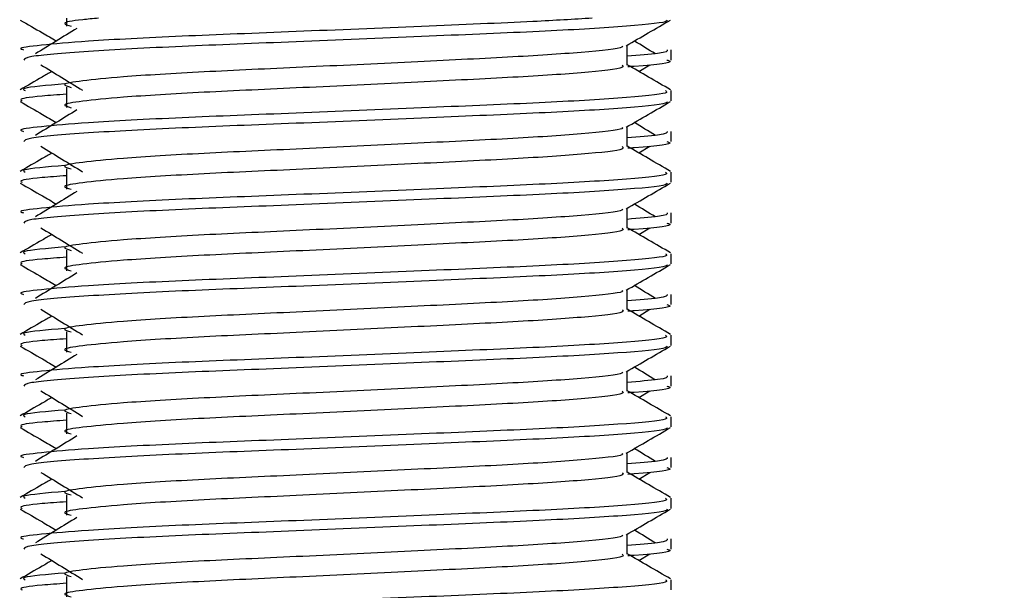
# Model space of a CAD drawing. Header units: millimetres. Extents: x 0 to 420, y 0 to 297.
# Tile 61 of 81: x 326.74 to 329.26, y 175.88 to 177.34. Entities that reach past the tile are written whole.
import ezdxf

# ---------------------------------------------------------------- set-up
doc = ezdxf.new("R2010")
doc.units = ezdxf.units.MM
doc.layers.add('QUOTE', color=174, linetype='Continuous')
doc.styles.add('SLDTEXTSTYLE3', font='TXT', dxfattribs={"width": 0.75})
doc.dimstyles.new('SLDDIMSTYLE0', dxfattribs={"dimtxt": 3, "dimasz": 3, "dimexe": 0, "dimexo": 0.0625, "dimgap": 0.75, "dimtad": 1, "dimlfac": 9.583032, "dimrnd": 1e-09, "dimzin": 12, "dimdsep": 46, "dimtxsty": 'SLDTEXTSTYLE3', "dimsah": 1, "dimcen": 0.09, "dimadec": 0, "dimazin": 3, "dimtfac": 1, "dimtdec": 3, "dimtofl": 0, "dimtmove": 0, "dimatfit": 3, "dimfxl": 0, "dimfrac": 2, "dimtolj": 1, "dimtzin": 12, "dimarcsym": 0})

# ---------------------------------------------------------------- blocks, each defined once
blk = doc.blocks.new('_D_2')
at = {"layer": 'QUOTE'}
for p, q in [((322.7898, 261.1457), (348.4196, 261.1457)), ((346.4196, 166.2801), (346.4196, 261.1457)), ((335.7879, 166.2801), (348.4196, 166.2801))]:
    blk.add_line(p, q, dxfattribs=at)
for points in [[(346.4196, 261.1457), (345.9196, 258.1457), (346.9196, 258.1457)], [(346.4196, 166.2801), (346.9196, 169.2801), (345.9196, 169.2801)]]:
    blk.add_solid(points, dxfattribs=at)
at = {"layer": 'QUOTE', "insert": (342.5524, 208.7254), "char_height": 3, "attachment_point": 1, "rotation": 90, "style": 'SLDTEXTSTYLE3'}
blk.add_mtext('909,1', dxfattribs=at)

msp = doc.modelspace()

# ---------------------------------------------------------------- linework, layer by layer
at = {"color": 7, "linetype": 'Continuous', "lineweight": 25}
for p, q in [((326.8579, 177.3414), (326.8579, 177.3211)), ((328.2944, 177.2214), (328.2944, 177.2722)), ((328.4074, 177.2343), (328.4074, 177.2603)), ((328.3245, 177.205), (328.3524, 177.2221)), ((326.8579, 177.1645), (326.8579, 177.1124)), ((328.4074, 177.1299), (328.4074, 177.1559)), ((328.2944, 177.0126), (328.2944, 177.0635)), ((328.4074, 177.0256), (328.4074, 177.0516)), ((328.3245, 176.9963), (328.3524, 177.0134)), ((326.8579, 176.9558), (326.8579, 176.9037)), ((328.4074, 176.9212), (328.4074, 176.9472)), ((328.2944, 176.8039), (328.2944, 176.8548)), ((328.4074, 176.8169), (328.4074, 176.8429)), ((328.3245, 176.7876), (328.3524, 176.8047)), ((326.8579, 176.7471), (326.8579, 176.6949)), ((328.4074, 176.7125), (328.4074, 176.7385)), ((328.2944, 176.5952), (328.2944, 176.6461)), ((328.4074, 176.6082), (328.4074, 176.6342)), ((328.3245, 176.5789), (328.3524, 176.596)), ((326.8579, 176.5384), (326.8579, 176.4862)), ((328.4074, 176.5038), (328.4074, 176.5298)), ((328.2944, 176.3865), (328.2944, 176.4374)), ((328.4074, 176.3995), (328.4074, 176.4255)), ((328.3245, 176.3702), (328.3524, 176.3873)), ((326.8579, 176.3297), (326.8579, 176.2775)), ((328.4074, 176.2951), (328.4074, 176.3211)), ((328.2944, 176.1778), (328.2944, 176.2287)), ((328.4074, 176.1908), (328.4074, 176.2168)), ((328.3245, 176.1615), (328.3524, 176.1786)), ((326.8579, 176.121), (326.8579, 176.0688)), ((328.4074, 176.0864), (328.4074, 176.1124)), ((328.2944, 175.9691), (328.2944, 176.02)), ((328.4074, 175.9821), (328.4074, 176.0081)), ((328.3245, 175.9528), (328.3524, 175.9699)), ((326.8579, 175.9123), (326.8579, 175.8601)), ((328.4074, 175.8777), (328.4074, 175.9037))]:
    msp.add_line(p, q, dxfattribs=at)
for points, knots in [([(328.205, 177.3414), (328.1575, 177.3385), (328.0418, 177.3315), (327.7677, 177.3206), (327.4476, 177.3068), (327.1422, 177.2953), (326.9158, 177.2834), (326.7889, 177.2721), (326.7309, 177.2653), (326.7449, 177.2612), (326.7482, 177.2603)], [0, 0, 0, 0, 0.107555, 0.261631, 0.420083, 0.572451, 0.728645, 0.848713, 0.964716, 1, 1, 1, 1]), ([(326.7397, 177.3365), (326.7586, 177.3256), (326.7894, 177.3077), (326.8202, 177.2899), (326.8321, 177.283)], [0, 0, 0, 0, 0.61317, 1, 1, 1, 1]), ([(328.3974, 177.3363), (328.3968, 177.335), (328.3941, 177.3297), (328.2862, 177.3188), (328.0656, 177.3067), (327.7695, 177.2945), (327.4474, 177.2807), (327.1412, 177.2692), (326.9003, 177.2563), (326.755, 177.244), (326.7505, 177.2371), (326.7486, 177.2343)], [0, 0, 0, 0, 0.039912, 0.166158, 0.289058, 0.411836, 0.5381, 0.659517, 0.783982, 0.909693, 1, 1, 1, 1]), ([(326.9401, 177.3414), (326.9258, 177.34), (326.8761, 177.3354), (326.8419, 177.329), (326.8614, 177.3234), (326.8701, 177.3209)], [0, 0, 0, 0, 0.182373, 0.635978, 1, 1, 1, 1]), ([(328.2922, 177.2709), (328.311, 177.2819), (328.3488, 177.3037), (328.3865, 177.3256), (328.4054, 177.3365)], [0, 0, 0, 0, 0.499936, 1, 1, 1, 1]), ([(326.8849, 177.3154), (326.8671, 177.3045), (326.8315, 177.2827), (326.796, 177.2609), (326.7783, 177.25)], [0, 0, 0, 0, 0.49999, 1, 1, 1, 1]), ([(328.2816, 177.2708), (328.2825, 177.2696), (328.2863, 177.2643), (328.188, 177.2536), (327.9993, 177.2414), (327.7428, 177.2293), (327.4642, 177.2155), (327.2003, 177.204), (327.0054, 177.1921), (326.893, 177.1808), (326.8405, 177.1725), (326.861, 177.1668), (326.8701, 177.1643)], [0, 0, 0, 0, 0.035107, 0.156135, 0.273953, 0.391653, 0.512699, 0.629093, 0.748412, 0.840135, 0.92875, 1, 1, 1, 1]), ([(328.3969, 177.2603), (328.3974, 177.2572), (328.3982, 177.2519), (328.3246, 177.2462), (328.2944, 177.2438)], [0, 0, 0, 0, 0.590683, 1, 1, 1, 1]), ([(328.3669, 177.25), (328.3491, 177.2609), (328.3312, 177.2719), (328.3132, 177.2829), (328.313, 177.283)], [0, 0, 0, 0, 0.989832, 1, 1, 1, 1]), ([(328.3966, 177.2343), (328.3996, 177.2333), (328.4152, 177.2283), (328.375, 177.2221), (328.3021, 177.2174), (328.2967, 177.217)], [0, 0, 0, 0, 0.18373, 0.938556, 1, 1, 1, 1]), ([(326.7927, 177.2221), (326.8105, 177.2112), (326.8461, 177.1894), (326.8816, 177.1676), (326.8993, 177.1568)], [0, 0, 0, 0, 0.500011, 1, 1, 1, 1]), ([(328.2819, 177.2212), (328.2842, 177.2192), (328.2911, 177.2131), (328.1895, 177.2014), (327.999, 177.1893), (327.7429, 177.1771), (327.4642, 177.1633), (327.2004, 177.1518), (327.0054, 177.14), (326.893, 177.1286), (326.8406, 177.1203), (326.861, 177.1147), (326.8701, 177.1122)], [0, 0, 0, 0, 0.059132, 0.177163, 0.292064, 0.406849, 0.524898, 0.638409, 0.754774, 0.844226, 0.930647, 1, 1, 1, 1]), ([(328.4058, 177.158), (328.3869, 177.1689), (328.3498, 177.1904), (328.3127, 177.2119), (328.2944, 177.2224)], [0, 0, 0, 0, 0.508368, 1, 1, 1, 1]), ([(326.8206, 177.205), (326.8124, 177.2003), (326.7853, 177.1846), (326.7582, 177.1689), (326.7393, 177.158)], [0, 0, 0, 0, 0.303338, 1, 1, 1, 1]), ([(326.8533, 177.173), (326.8081, 177.1692), (326.7387, 177.1632), (326.7487, 177.1578), (326.7522, 177.1559)], [0, 0, 0, 0, 0.651043, 1, 1, 1, 1]), ([(328.3929, 177.1559), (328.3955, 177.1539), (328.4034, 177.1479), (328.286, 177.1362), (328.0657, 177.124), (327.7695, 177.1119), (327.4471, 177.0981), (327.1423, 177.0866), (326.9158, 177.0747), (326.7889, 177.0634), (326.7309, 177.0566), (326.7449, 177.0525), (326.7482, 177.0516)], [0, 0, 0, 0, 0.061077, 0.184512, 0.304677, 0.424721, 0.548174, 0.666888, 0.788581, 0.882129, 0.97251, 1, 1, 1, 1]), ([(326.8579, 177.1467), (326.8357, 177.1451), (326.7675, 177.1401), (326.735, 177.1348), (326.7429, 177.1308), (326.7447, 177.1299)], [0, 0, 0, 0, 0.270543, 0.831179, 1, 1, 1, 1]), ([(326.7397, 177.1278), (326.7586, 177.1169), (326.7894, 177.099), (326.8202, 177.0812), (326.8321, 177.0743)], [0, 0, 0, 0, 0.61317, 1, 1, 1, 1]), ([(328.3974, 177.1276), (328.3968, 177.1263), (328.3941, 177.1209), (328.2862, 177.1101), (328.0656, 177.098), (327.7695, 177.0858), (327.4474, 177.072), (327.1412, 177.0605), (326.9003, 177.0476), (326.755, 177.0353), (326.7505, 177.0284), (326.7486, 177.0256)], [0, 0, 0, 0, 0.039912, 0.166158, 0.289058, 0.411836, 0.5381, 0.659517, 0.783982, 0.909693, 1, 1, 1, 1]), ([(328.2922, 177.0622), (328.311, 177.0732), (328.3488, 177.095), (328.3865, 177.1169), (328.4054, 177.1278)], [0, 0, 0, 0, 0.499936, 1, 1, 1, 1]), ([(326.8849, 177.1067), (326.8671, 177.0958), (326.8315, 177.074), (326.796, 177.0522), (326.7783, 177.0413)], [0, 0, 0, 0, 0.49999, 1, 1, 1, 1]), ([(328.2816, 177.0621), (328.2825, 177.0609), (328.2863, 177.0556), (328.188, 177.0449), (327.9993, 177.0327), (327.7428, 177.0206), (327.4642, 177.0068), (327.2003, 176.9953), (327.0054, 176.9834), (326.893, 176.9721), (326.8405, 176.9638), (326.861, 176.9581), (326.8701, 176.9556)], [0, 0, 0, 0, 0.035107, 0.156135, 0.273953, 0.391653, 0.512699, 0.629093, 0.748412, 0.840135, 0.92875, 1, 1, 1, 1]), ([(328.3669, 177.0413), (328.3491, 177.0522), (328.3312, 177.0632), (328.3132, 177.0742), (328.313, 177.0743)], [0, 0, 0, 0, 0.989832, 1, 1, 1, 1]), ([(328.3969, 177.0516), (328.3974, 177.0485), (328.3982, 177.0432), (328.3246, 177.0375), (328.2944, 177.0351)], [0, 0, 0, 0, 0.590683, 1, 1, 1, 1]), ([(326.7927, 177.0134), (326.8105, 177.0025), (326.8461, 176.9807), (326.8816, 176.9589), (326.8993, 176.9481)], [0, 0, 0, 0, 0.500011, 1, 1, 1, 1]), ([(328.2819, 177.0125), (328.2842, 177.0105), (328.2911, 177.0044), (328.1895, 176.9927), (327.999, 176.9806), (327.7429, 176.9684), (327.4642, 176.9546), (327.2004, 176.9431), (327.0054, 176.9313), (326.893, 176.9199), (326.8406, 176.9116), (326.861, 176.906), (326.8701, 176.9035)], [0, 0, 0, 0, 0.059132, 0.177163, 0.292064, 0.406849, 0.524898, 0.638409, 0.754774, 0.844226, 0.930647, 1, 1, 1, 1]), ([(328.4058, 176.9493), (328.3869, 176.9602), (328.3498, 176.9817), (328.3127, 177.0032), (328.2944, 177.0137)], [0, 0, 0, 0, 0.508368, 1, 1, 1, 1]), ([(328.3966, 177.0256), (328.3996, 177.0246), (328.4152, 177.0196), (328.375, 177.0134), (328.3021, 177.0087), (328.2967, 177.0083)], [0, 0, 0, 0, 0.18373, 0.938556, 1, 1, 1, 1]), ([(326.8206, 176.9963), (326.8124, 176.9916), (326.7853, 176.9759), (326.7582, 176.9602), (326.7393, 176.9493)], [0, 0, 0, 0, 0.303338, 1, 1, 1, 1]), ([(326.8533, 176.9643), (326.8081, 176.9604), (326.7387, 176.9545), (326.7487, 176.9491), (326.7522, 176.9472)], [0, 0, 0, 0, 0.651043, 1, 1, 1, 1]), ([(328.3929, 176.9472), (328.3955, 176.9452), (328.4034, 176.9392), (328.286, 176.9275), (328.0657, 176.9153), (327.7695, 176.9032), (327.4471, 176.8894), (327.1423, 176.8779), (326.9158, 176.866), (326.7889, 176.8547), (326.7309, 176.8479), (326.7449, 176.8438), (326.7482, 176.8429)], [0, 0, 0, 0, 0.0610772, 0.1845123, 0.3046768, 0.4247211, 0.5481742, 0.6668878, 0.7885815, 0.8821287, 0.9725098, 1, 1, 1, 1]), ([(326.8579, 176.938), (326.8357, 176.9364), (326.7675, 176.9314), (326.735, 176.9261), (326.7429, 176.9221), (326.7447, 176.9212)], [0, 0, 0, 0, 0.270543, 0.831179, 1, 1, 1, 1]), ([(326.7397, 176.9191), (326.7586, 176.9081), (326.7894, 176.8903), (326.8202, 176.8725), (326.8321, 176.8656)], [0, 0, 0, 0, 0.61317, 1, 1, 1, 1]), ([(328.3974, 176.9189), (328.3968, 176.9176), (328.3941, 176.9122), (328.2862, 176.9014), (328.0656, 176.8893), (327.7695, 176.8771), (327.4474, 176.8633), (327.1412, 176.8518), (326.9003, 176.8389), (326.755, 176.8266), (326.7505, 176.8197), (326.7486, 176.8169)], [0, 0, 0, 0, 0.039912, 0.166158, 0.289058, 0.411836, 0.5381, 0.659517, 0.783982, 0.909693, 1, 1, 1, 1]), ([(328.2922, 176.8535), (328.311, 176.8644), (328.3488, 176.8863), (328.3865, 176.9081), (328.4054, 176.9191)], [0, 0, 0, 0, 0.499936, 1, 1, 1, 1]), ([(326.8849, 176.898), (326.8671, 176.8871), (326.8315, 176.8653), (326.796, 176.8435), (326.7783, 176.8326)], [0, 0, 0, 0, 0.49999, 1, 1, 1, 1]), ([(328.3669, 176.8326), (328.3491, 176.8435), (328.3312, 176.8545), (328.3132, 176.8655), (328.313, 176.8656)], [0, 0, 0, 0, 0.989832, 1, 1, 1, 1]), ([(328.2816, 176.8534), (328.2825, 176.8522), (328.2863, 176.8469), (328.188, 176.8362), (327.9993, 176.824), (327.7428, 176.8119), (327.4642, 176.7981), (327.2003, 176.7866), (327.0054, 176.7747), (326.893, 176.7634), (326.8405, 176.7551), (326.861, 176.7494), (326.8701, 176.7469)], [0, 0, 0, 0, 0.035107, 0.156135, 0.273953, 0.391653, 0.512699, 0.629093, 0.748412, 0.840135, 0.92875, 1, 1, 1, 1]), ([(328.3969, 176.8429), (328.3974, 176.8398), (328.3982, 176.8345), (328.3246, 176.8288), (328.2944, 176.8264)], [0, 0, 0, 0, 0.590683, 1, 1, 1, 1]), ([(328.3966, 176.8169), (328.3996, 176.8159), (328.4152, 176.8109), (328.375, 176.8047), (328.3021, 176.8), (328.2967, 176.7996)], [0, 0, 0, 0, 0.18373, 0.938556, 1, 1, 1, 1]), ([(326.8206, 176.7876), (326.8124, 176.7829), (326.7853, 176.7672), (326.7582, 176.7515), (326.7393, 176.7406)], [0, 0, 0, 0, 0.3033381, 1, 1, 1, 1]), ([(326.7927, 176.8047), (326.8105, 176.7938), (326.8461, 176.772), (326.8816, 176.7502), (326.8993, 176.7394)], [0, 0, 0, 0, 0.500011, 1, 1, 1, 1]), ([(328.2819, 176.8038), (328.2842, 176.8018), (328.2911, 176.7957), (328.1895, 176.784), (327.999, 176.7719), (327.7429, 176.7597), (327.4642, 176.7459), (327.2004, 176.7344), (327.0054, 176.7226), (326.893, 176.7112), (326.8406, 176.7029), (326.861, 176.6973), (326.8701, 176.6948)], [0, 0, 0, 0, 0.059132, 0.177163, 0.292064, 0.406849, 0.524898, 0.638409, 0.754774, 0.844226, 0.930647, 1, 1, 1, 1]), ([(328.4058, 176.7406), (328.3869, 176.7515), (328.3498, 176.773), (328.3127, 176.7945), (328.2944, 176.805)], [0, 0, 0, 0, 0.508368, 1, 1, 1, 1]), ([(326.8533, 176.7556), (326.8081, 176.7517), (326.7387, 176.7458), (326.7487, 176.7404), (326.7522, 176.7385)], [0, 0, 0, 0, 0.651043, 1, 1, 1, 1]), ([(328.3929, 176.7385), (328.3955, 176.7365), (328.4034, 176.7305), (328.286, 176.7188), (328.0657, 176.7066), (327.7695, 176.6945), (327.4471, 176.6807), (327.1423, 176.6692), (326.9158, 176.6573), (326.7889, 176.646), (326.7309, 176.6392), (326.7449, 176.6351), (326.7482, 176.6342)], [0, 0, 0, 0, 0.061077, 0.184512, 0.304677, 0.424721, 0.548174, 0.666888, 0.788581, 0.882129, 0.97251, 1, 1, 1, 1]), ([(326.7397, 176.7104), (326.7586, 176.6994), (326.7894, 176.6816), (326.8202, 176.6638), (326.8321, 176.6569)], [0, 0, 0, 0, 0.61317, 1, 1, 1, 1]), ([(326.8579, 176.7293), (326.8357, 176.7277), (326.7675, 176.7227), (326.735, 176.7174), (326.7429, 176.7134), (326.7447, 176.7125)], [0, 0, 0, 0, 0.270543, 0.831179, 1, 1, 1, 1]), ([(328.3974, 176.7102), (328.3968, 176.7089), (328.3941, 176.7035), (328.2862, 176.6927), (328.0656, 176.6806), (327.7695, 176.6684), (327.4474, 176.6546), (327.1412, 176.6431), (326.9003, 176.6302), (326.755, 176.6179), (326.7505, 176.611), (326.7486, 176.6082)], [0, 0, 0, 0, 0.0399117, 0.1661575, 0.2890582, 0.4118359, 0.5381002, 0.6595169, 0.7839817, 0.9096926, 1, 1, 1, 1]), ([(328.2922, 176.6448), (328.311, 176.6557), (328.3488, 176.6776), (328.3865, 176.6994), (328.4054, 176.7104)], [0, 0, 0, 0, 0.499936, 1, 1, 1, 1]), ([(326.8849, 176.6893), (326.8671, 176.6784), (326.8315, 176.6566), (326.796, 176.6348), (326.7783, 176.6239)], [0, 0, 0, 0, 0.49999, 1, 1, 1, 1]), ([(328.3669, 176.6239), (328.3491, 176.6348), (328.3312, 176.6458), (328.3132, 176.6568), (328.313, 176.6569)], [0, 0, 0, 0, 0.989832, 1, 1, 1, 1]), ([(328.2816, 176.6447), (328.2825, 176.6435), (328.2863, 176.6382), (328.188, 176.6275), (327.9993, 176.6153), (327.7428, 176.6032), (327.4642, 176.5894), (327.2003, 176.5779), (327.0054, 176.566), (326.893, 176.5547), (326.8405, 176.5464), (326.861, 176.5407), (326.8701, 176.5382)], [0, 0, 0, 0, 0.035107, 0.156135, 0.273953, 0.391653, 0.512699, 0.629093, 0.748412, 0.840135, 0.92875, 1, 1, 1, 1]), ([(328.3969, 176.6342), (328.3974, 176.6311), (328.3982, 176.6258), (328.3246, 176.62), (328.2944, 176.6177)], [0, 0, 0, 0, 0.590683, 1, 1, 1, 1]), ([(328.3966, 176.6082), (328.3996, 176.6072), (328.4152, 176.6022), (328.375, 176.596), (328.3021, 176.5913), (328.2967, 176.5909)], [0, 0, 0, 0, 0.18373, 0.938556, 1, 1, 1, 1]), ([(326.8206, 176.5789), (326.8124, 176.5741), (326.7853, 176.5585), (326.7582, 176.5428), (326.7393, 176.5319)], [0, 0, 0, 0, 0.303338, 1, 1, 1, 1]), ([(326.7927, 176.596), (326.8105, 176.5851), (326.8461, 176.5633), (326.8816, 176.5415), (326.8993, 176.5306)], [0, 0, 0, 0, 0.500011, 1, 1, 1, 1]), ([(328.2819, 176.5951), (328.2842, 176.5931), (328.2911, 176.587), (328.1895, 176.5753), (327.999, 176.5632), (327.7429, 176.551), (327.4642, 176.5372), (327.2004, 176.5257), (327.0054, 176.5138), (326.893, 176.5025), (326.8406, 176.4942), (326.861, 176.4886), (326.8701, 176.4861)], [0, 0, 0, 0, 0.059132, 0.177163, 0.292064, 0.406849, 0.524898, 0.638409, 0.754774, 0.844226, 0.930647, 1, 1, 1, 1]), ([(328.4058, 176.5319), (328.3869, 176.5428), (328.3498, 176.5643), (328.3127, 176.5858), (328.2944, 176.5963)], [0, 0, 0, 0, 0.508368, 1, 1, 1, 1]), ([(328.3929, 176.5298), (328.3955, 176.5278), (328.4034, 176.5218), (328.286, 176.5101), (328.0657, 176.4979), (327.7695, 176.4858), (327.4471, 176.472), (327.1423, 176.4605), (326.9158, 176.4486), (326.7889, 176.4373), (326.7309, 176.4305), (326.7449, 176.4264), (326.7482, 176.4255)], [0, 0, 0, 0, 0.061077, 0.184512, 0.304677, 0.424721, 0.548174, 0.666888, 0.788581, 0.882129, 0.97251, 1, 1, 1, 1]), ([(326.8533, 176.5469), (326.8081, 176.543), (326.7387, 176.5371), (326.7487, 176.5317), (326.7522, 176.5298)], [0, 0, 0, 0, 0.651043, 1, 1, 1, 1]), ([(326.8579, 176.5206), (326.8357, 176.519), (326.7675, 176.514), (326.735, 176.5087), (326.7429, 176.5047), (326.7447, 176.5038)], [0, 0, 0, 0, 0.270543, 0.831179, 1, 1, 1, 1]), ([(326.7397, 176.5017), (326.7586, 176.4907), (326.7894, 176.4729), (326.8202, 176.4551), (326.8321, 176.4482)], [0, 0, 0, 0, 0.6131696, 1, 1, 1, 1]), ([(328.3974, 176.5015), (328.3968, 176.5002), (328.3941, 176.4948), (328.2862, 176.484), (328.0656, 176.4719), (327.7695, 176.4597), (327.4474, 176.4459), (327.1412, 176.4344), (326.9003, 176.4215), (326.755, 176.4092), (326.7505, 176.4023), (326.7486, 176.3995)], [0, 0, 0, 0, 0.039912, 0.166158, 0.289058, 0.411836, 0.5381, 0.659517, 0.783982, 0.909693, 1, 1, 1, 1]), ([(326.8849, 176.4806), (326.8671, 176.4697), (326.8315, 176.4479), (326.796, 176.4261), (326.7783, 176.4152)], [0, 0, 0, 0, 0.49999, 1, 1, 1, 1]), ([(328.2922, 176.4361), (328.311, 176.447), (328.3488, 176.4689), (328.3865, 176.4907), (328.4054, 176.5017)], [0, 0, 0, 0, 0.4999356, 1, 1, 1, 1]), ([(328.2816, 176.436), (328.2825, 176.4348), (328.2863, 176.4295), (328.188, 176.4188), (327.9993, 176.4066), (327.7428, 176.3945), (327.4642, 176.3807), (327.2003, 176.3692), (327.0054, 176.3573), (326.893, 176.346), (326.8405, 176.3377), (326.861, 176.332), (326.8701, 176.3295)], [0, 0, 0, 0, 0.035107, 0.156135, 0.273953, 0.391653, 0.512699, 0.629093, 0.748412, 0.840135, 0.92875, 1, 1, 1, 1]), ([(328.3669, 176.4152), (328.3491, 176.4261), (328.3312, 176.4371), (328.3132, 176.4481), (328.313, 176.4482)], [0, 0, 0, 0, 0.989832, 1, 1, 1, 1]), ([(328.3969, 176.4255), (328.3974, 176.4224), (328.3982, 176.4171), (328.3246, 176.4113), (328.2944, 176.409)], [0, 0, 0, 0, 0.590683, 1, 1, 1, 1]), ([(326.7927, 176.3873), (326.8105, 176.3764), (326.8461, 176.3546), (326.8816, 176.3328), (326.8993, 176.3219)], [0, 0, 0, 0, 0.500011, 1, 1, 1, 1]), ([(328.2819, 176.3864), (328.2842, 176.3844), (328.2911, 176.3783), (328.1895, 176.3666), (327.999, 176.3545), (327.7429, 176.3423), (327.4642, 176.3285), (327.2004, 176.317), (327.0054, 176.3051), (326.893, 176.2938), (326.8406, 176.2855), (326.861, 176.2799), (326.8701, 176.2774)], [0, 0, 0, 0, 0.059132, 0.177163, 0.292064, 0.406849, 0.524898, 0.638409, 0.754774, 0.844226, 0.930647, 1, 1, 1, 1]), ([(328.4058, 176.3232), (328.3869, 176.3341), (328.3498, 176.3556), (328.3127, 176.3771), (328.2944, 176.3876)], [0, 0, 0, 0, 0.508368, 1, 1, 1, 1]), ([(328.3966, 176.3995), (328.3996, 176.3985), (328.4152, 176.3935), (328.375, 176.3873), (328.3021, 176.3826), (328.2967, 176.3822)], [0, 0, 0, 0, 0.18373, 0.938556, 1, 1, 1, 1]), ([(326.8206, 176.3702), (326.8124, 176.3654), (326.7853, 176.3498), (326.7582, 176.3341), (326.7393, 176.3232)], [0, 0, 0, 0, 0.303338, 1, 1, 1, 1]), ([(326.8533, 176.3382), (326.8081, 176.3343), (326.7387, 176.3284), (326.7487, 176.323), (326.7522, 176.3211)], [0, 0, 0, 0, 0.651043, 1, 1, 1, 1]), ([(328.3929, 176.3211), (328.3955, 176.3191), (328.4034, 176.313), (328.286, 176.3014), (328.0657, 176.2892), (327.7695, 176.2771), (327.4471, 176.2633), (327.1423, 176.2518), (326.9158, 176.2399), (326.7889, 176.2286), (326.7309, 176.2218), (326.7449, 176.2177), (326.7482, 176.2168)], [0, 0, 0, 0, 0.061077, 0.184512, 0.304677, 0.424721, 0.548174, 0.666888, 0.788581, 0.882129, 0.97251, 1, 1, 1, 1]), ([(326.8579, 176.3119), (326.8357, 176.3103), (326.7675, 176.3053), (326.735, 176.3), (326.7429, 176.296), (326.7447, 176.2951)], [0, 0, 0, 0, 0.270543, 0.831179, 1, 1, 1, 1]), ([(326.7397, 176.293), (326.7586, 176.282), (326.7894, 176.2642), (326.8202, 176.2464), (326.8321, 176.2395)], [0, 0, 0, 0, 0.61317, 1, 1, 1, 1]), ([(328.3974, 176.2928), (328.3968, 176.2915), (328.3941, 176.2861), (328.2862, 176.2753), (328.0656, 176.2632), (327.7695, 176.251), (327.4474, 176.2372), (327.1412, 176.2257), (326.9003, 176.2128), (326.755, 176.2005), (326.7505, 176.1936), (326.7486, 176.1908)], [0, 0, 0, 0, 0.039912, 0.166158, 0.289058, 0.411836, 0.5381, 0.659517, 0.783982, 0.909693, 1, 1, 1, 1]), ([(328.2922, 176.2274), (328.311, 176.2383), (328.3488, 176.2602), (328.3865, 176.282), (328.4054, 176.293)], [0, 0, 0, 0, 0.499936, 1, 1, 1, 1]), ([(326.8849, 176.2719), (326.8671, 176.261), (326.8315, 176.2392), (326.796, 176.2174), (326.7783, 176.2065)], [0, 0, 0, 0, 0.49999, 1, 1, 1, 1]), ([(328.2816, 176.2273), (328.2825, 176.2261), (328.2863, 176.2208), (328.188, 176.2101), (327.9993, 176.1979), (327.7428, 176.1858), (327.4642, 176.172), (327.2003, 176.1605), (327.0054, 176.1486), (326.893, 176.1373), (326.8405, 176.129), (326.861, 176.1233), (326.8701, 176.1208)], [0, 0, 0, 0, 0.035107, 0.156135, 0.273953, 0.391653, 0.512699, 0.629093, 0.748412, 0.840135, 0.92875, 1, 1, 1, 1]), ([(328.3669, 176.2065), (328.3491, 176.2174), (328.3312, 176.2284), (328.3132, 176.2394), (328.313, 176.2395)], [0, 0, 0, 0, 0.989832, 1, 1, 1, 1]), ([(328.3969, 176.2168), (328.3974, 176.2137), (328.3982, 176.2084), (328.3246, 176.2026), (328.2944, 176.2003)], [0, 0, 0, 0, 0.590683, 1, 1, 1, 1]), ([(326.7927, 176.1786), (326.8105, 176.1677), (326.8461, 176.1459), (326.8816, 176.1241), (326.8993, 176.1132)], [0, 0, 0, 0, 0.500011, 1, 1, 1, 1]), ([(328.2819, 176.1777), (328.2842, 176.1757), (328.2911, 176.1696), (328.1895, 176.1579), (327.999, 176.1458), (327.7429, 176.1336), (327.4642, 176.1198), (327.2004, 176.1083), (327.0054, 176.0964), (326.893, 176.0851), (326.8406, 176.0768), (326.861, 176.0712), (326.8701, 176.0687)], [0, 0, 0, 0, 0.059132, 0.177163, 0.292064, 0.406849, 0.524898, 0.638409, 0.754774, 0.844226, 0.930647, 1, 1, 1, 1]), ([(328.4058, 176.1145), (328.3869, 176.1254), (328.3498, 176.1469), (328.3127, 176.1684), (328.2944, 176.1789)], [0, 0, 0, 0, 0.508368, 1, 1, 1, 1]), ([(328.3966, 176.1908), (328.3996, 176.1898), (328.4152, 176.1848), (328.375, 176.1786), (328.3021, 176.1739), (328.2967, 176.1735)], [0, 0, 0, 0, 0.18373, 0.938556, 1, 1, 1, 1]), ([(326.8206, 176.1615), (326.8124, 176.1567), (326.7853, 176.1411), (326.7582, 176.1254), (326.7393, 176.1145)], [0, 0, 0, 0, 0.303338, 1, 1, 1, 1]), ([(326.8533, 176.1295), (326.8081, 176.1256), (326.7387, 176.1197), (326.7487, 176.1143), (326.7522, 176.1124)], [0, 0, 0, 0, 0.651043, 1, 1, 1, 1]), ([(328.3929, 176.1124), (328.3955, 176.1104), (328.4034, 176.1043), (328.286, 176.0927), (328.0657, 176.0805), (327.7695, 176.0684), (327.4471, 176.0546), (327.1423, 176.0431), (326.9158, 176.0312), (326.7889, 176.0199), (326.7309, 176.0131), (326.7449, 176.009), (326.7482, 176.0081)], [0, 0, 0, 0, 0.061077, 0.184512, 0.304677, 0.424721, 0.548174, 0.666888, 0.788581, 0.882129, 0.97251, 1, 1, 1, 1]), ([(326.8579, 176.1032), (326.8357, 176.1016), (326.7675, 176.0966), (326.735, 176.0913), (326.7429, 176.0873), (326.7447, 176.0864)], [0, 0, 0, 0, 0.270543, 0.831179, 1, 1, 1, 1]), ([(326.7397, 176.0843), (326.7586, 176.0733), (326.7894, 176.0555), (326.8202, 176.0377), (326.8321, 176.0308)], [0, 0, 0, 0, 0.61317, 1, 1, 1, 1]), ([(328.3974, 176.0841), (328.3968, 176.0828), (328.3941, 176.0774), (328.2862, 176.0666), (328.0656, 176.0545), (327.7695, 176.0423), (327.4474, 176.0285), (327.1412, 176.017), (326.9003, 176.0041), (326.755, 175.9918), (326.7505, 175.9849), (326.7486, 175.9821)], [0, 0, 0, 0, 0.039912, 0.166158, 0.289058, 0.411836, 0.5381, 0.659517, 0.783982, 0.909693, 1, 1, 1, 1]), ([(328.2922, 176.0187), (328.311, 176.0296), (328.3488, 176.0515), (328.3865, 176.0733), (328.4054, 176.0843)], [0, 0, 0, 0, 0.499936, 1, 1, 1, 1]), ([(326.8849, 176.0631), (326.8671, 176.0523), (326.8315, 176.0305), (326.796, 176.0087), (326.7783, 175.9978)], [0, 0, 0, 0, 0.49999, 1, 1, 1, 1]), ([(328.3669, 175.9978), (328.3491, 176.0087), (328.3312, 176.0197), (328.3132, 176.0307), (328.313, 176.0308)], [0, 0, 0, 0, 0.989832, 1, 1, 1, 1]), ([(328.2816, 176.0186), (328.2825, 176.0174), (328.2863, 176.0121), (328.188, 176.0014), (327.9993, 175.9892), (327.7428, 175.9771), (327.4642, 175.9633), (327.2003, 175.9518), (327.0054, 175.9399), (326.893, 175.9286), (326.8405, 175.9203), (326.861, 175.9146), (326.8701, 175.9121)], [0, 0, 0, 0, 0.035107, 0.156135, 0.273953, 0.391653, 0.512699, 0.629093, 0.748412, 0.840135, 0.92875, 1, 1, 1, 1]), ([(328.3969, 176.0081), (328.3974, 176.0049), (328.3982, 175.9997), (328.3246, 175.9939), (328.2944, 175.9916)], [0, 0, 0, 0, 0.590683, 1, 1, 1, 1]), ([(328.3966, 175.9821), (328.3996, 175.9811), (328.4152, 175.9761), (328.375, 175.9699), (328.3021, 175.9652), (328.2967, 175.9648)], [0, 0, 0, 0, 0.18373, 0.938556, 1, 1, 1, 1]), ([(326.8206, 175.9528), (326.8124, 175.948), (326.7853, 175.9324), (326.7582, 175.9167), (326.7393, 175.9058)], [0, 0, 0, 0, 0.303338, 1, 1, 1, 1]), ([(326.7927, 175.9699), (326.8105, 175.959), (326.8461, 175.9372), (326.8816, 175.9154), (326.8993, 175.9045)], [0, 0, 0, 0, 0.500011, 1, 1, 1, 1]), ([(328.2819, 175.969), (328.2842, 175.967), (328.2911, 175.9609), (328.1895, 175.9492), (327.999, 175.9371), (327.7429, 175.9249), (327.4642, 175.9111), (327.2004, 175.8996), (327.0054, 175.8877), (326.893, 175.8764), (326.8406, 175.8681), (326.861, 175.8625), (326.8701, 175.86)], [0, 0, 0, 0, 0.059132, 0.177163, 0.292064, 0.406849, 0.524898, 0.638409, 0.754774, 0.844226, 0.930647, 1, 1, 1, 1]), ([(328.4058, 175.9058), (328.3869, 175.9167), (328.3498, 175.9382), (328.3127, 175.9597), (328.2944, 175.9702)], [0, 0, 0, 0, 0.508368, 1, 1, 1, 1]), ([(328.3929, 175.9037), (328.3955, 175.9017), (328.4034, 175.8956), (328.286, 175.884), (328.0657, 175.8718), (327.7695, 175.8597), (327.4471, 175.8459), (327.1423, 175.8344), (326.9158, 175.8225), (326.7889, 175.8112), (326.7309, 175.8044), (326.7449, 175.8003), (326.7482, 175.7994)], [0, 0, 0, 0, 0.061077, 0.184512, 0.304677, 0.424721, 0.548174, 0.666888, 0.788581, 0.882129, 0.97251, 1, 1, 1, 1]), ([(326.8533, 175.9208), (326.8081, 175.9169), (326.7387, 175.911), (326.7487, 175.9056), (326.7522, 175.9037)], [0, 0, 0, 0, 0.651043, 1, 1, 1, 1]), ([(326.8579, 175.8945), (326.8357, 175.8929), (326.7675, 175.8879), (326.735, 175.8826), (326.7429, 175.8786), (326.7447, 175.8777)], [0, 0, 0, 0, 0.270543, 0.831179, 1, 1, 1, 1])]:
    msp.add_open_spline(points, degree=3, knots=knots, dxfattribs=at)

# ---------------------------------------------------------------- dimensions: what is measured, and where the dimension line sits
at = {"layer": 'QUOTE'}
dim = msp.add_linear_dim(base=(346.4196, 261.1457), p1=(333.7879, 166.2801), p2=(320.7898, 261.1457), angle=90, dimstyle='SLDDIMSTYLE0', dxfattribs=at)
dim.commit()
dim.dimension.update_dxf_attribs({"geometry": '_D_2', "text_midpoint": (346.4196, 213.7129), "dimtype": 160})

doc.saveas('drawing.dxf')
